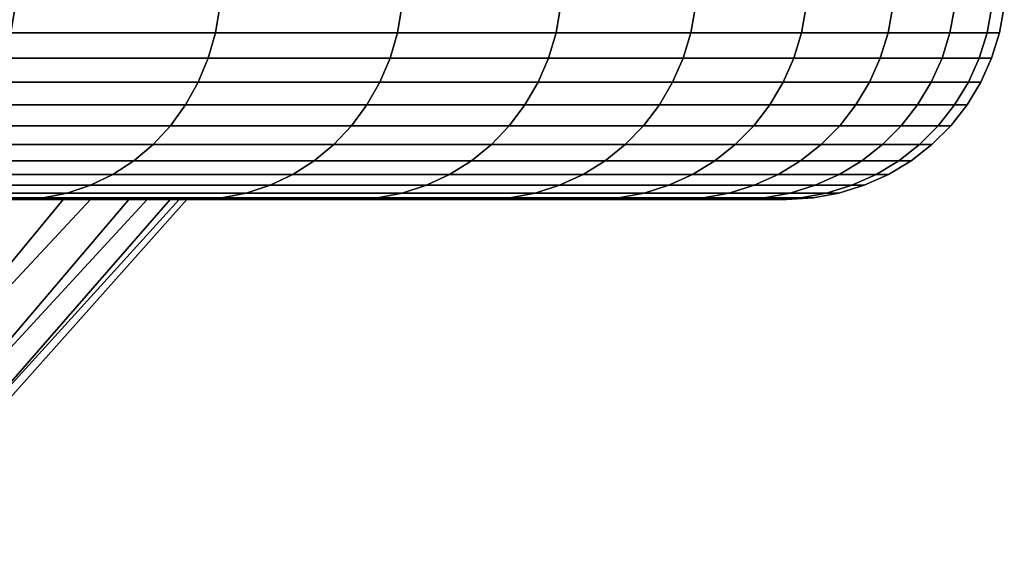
# Model space of a CAD drawing. Header units: metres. Extents: x -244 to 24, y -123 to 0.
# Tile 95 of 146: x 21.25 to 23.5, y -108.31 to -107.09. Entities that reach past the tile are written whole.
import ezdxf

# ---------------------------------------------------------------- set-up
doc = ezdxf.new("R2010")
doc.units = ezdxf.units.M
doc.layers.add('solid_10_231_103_000', color=7, linetype='CONTINUOUS')

msp = doc.modelspace()

# ---------------------------------------------------------------- linework, layer by layer
at = {"layer": 'solid_10_231_103_000'}
for points in [[(21.707802, -107.060265, 8.991666), (21.240454, -107.060265, 10.045986), (21.2306, -107.119713, 10.041327), (21.697733, -107.119713, 8.987495)], [(21.240454, -107.060265, -10.045986), (21.707802, -107.060265, -8.991666), (21.697733, -107.119713, -8.987495), (21.2306, -107.119713, -10.041327)], [(22.122852, -107.060265, 7.915683), (21.707802, -107.060265, 8.991666), (21.697733, -107.119713, 8.987495), (22.112593, -107.119713, 7.912012)], [(21.707802, -107.060265, -8.991666), (22.122852, -107.060265, -7.915683), (22.112593, -107.119713, -7.912012), (21.697733, -107.119713, -8.987495)], [(22.48461, -107.060265, 6.820632), (22.122852, -107.060265, 7.915683), (22.112593, -107.119713, 7.912012), (22.47418, -107.119713, 6.817468)], [(22.122852, -107.060265, -7.915683), (22.48461, -107.060265, -6.820632), (22.47418, -107.119713, -6.817468), (22.112593, -107.119713, -7.912012)], [(22.792198, -107.060265, 5.709148), (22.48461, -107.060265, 6.820632), (22.47418, -107.119713, 6.817468), (22.781628, -107.119713, 5.706501)], [(22.48461, -107.060265, -6.820632), (22.792198, -107.060265, -5.709148), (22.781628, -107.119713, -5.706501), (22.47418, -107.119713, -6.817468)], [(23.044878, -107.060265, 4.583911), (22.792198, -107.060265, 5.709148), (22.781628, -107.119713, 5.706501), (23.034189, -107.119713, 4.581785)], [(22.792198, -107.060265, -5.709148), (23.044878, -107.060265, -4.583911), (23.034189, -107.119713, -4.581785), (22.781628, -107.119713, -5.706501)], [(23.242043, -107.060265, 3.447631), (23.044878, -107.060265, 4.583911), (23.034189, -107.119713, 4.581785), (23.231262, -107.119713, 3.446032)], [(23.044878, -107.060265, -4.583911), (23.242043, -107.060265, -3.447631), (23.231262, -107.119713, -3.446032), (23.034189, -107.119713, -4.581785)], [(23.383213, -107.060265, 2.303046), (23.242043, -107.060265, 3.447631), (23.231262, -107.119713, 3.446032), (23.372368, -107.119713, 2.301977)], [(23.242043, -107.060265, -3.447631), (23.383213, -107.060265, -2.303046), (23.372368, -107.119713, -2.301977), (23.231262, -107.119713, -3.446032)], [(23.468052, -107.060265, 1.152911), (23.383213, -107.060265, 2.303046), (23.372368, -107.119713, 2.301977), (23.457167, -107.119713, 1.152377)], [(23.383213, -107.060265, -2.303046), (23.468052, -107.060265, -1.152911), (23.457167, -107.119713, -1.152377), (23.372368, -107.119713, -2.301977)], [(23.496355, -107.060265), (23.468052, -107.060265, 1.152911), (23.457167, -107.119713, 1.152377), (23.485456, -107.119713)], [(23.468052, -107.060265, -1.152911), (23.496355, -107.060265), (23.485456, -107.119713), (23.457167, -107.119713, -1.152377)], [(21.697733, -107.119713, 8.987495), (21.2306, -107.119713, 10.041327), (21.214336, -107.177414, 10.033634), (21.68111, -107.177414, 8.98061)], [(21.2306, -107.119713, -10.041327), (21.697733, -107.119713, -8.987495), (21.68111, -107.177414, -8.98061), (21.214336, -107.177414, -10.033634)], [(22.112593, -107.119713, 7.912012), (21.697733, -107.119713, 8.987495), (21.68111, -107.177414, 8.98061), (22.095654, -107.177414, 7.905951)], [(21.697733, -107.119713, -8.987495), (22.112593, -107.119713, -7.912012), (22.095654, -107.177414, -7.905951), (21.68111, -107.177414, -8.98061)], [(22.47418, -107.119713, 6.817468), (22.112593, -107.119713, 7.912012), (22.095654, -107.177414, 7.905951), (22.456964, -107.177414, 6.812245)], [(22.112593, -107.119713, -7.912012), (22.47418, -107.119713, -6.817468), (22.456964, -107.177414, -6.812245), (22.095654, -107.177414, -7.905951)], [(22.781628, -107.119713, 5.706501), (22.47418, -107.119713, 6.817468), (22.456964, -107.177414, 6.812245), (22.764175, -107.177414, 5.702129)], [(22.47418, -107.119713, -6.817468), (22.781628, -107.119713, -5.706501), (22.764175, -107.177414, -5.702129), (22.456964, -107.177414, -6.812245)], [(23.034189, -107.119713, 4.581785), (22.781628, -107.119713, 5.706501), (22.764175, -107.177414, 5.702129), (23.016544, -107.177414, 4.578275)], [(22.781628, -107.119713, -5.706501), (23.034189, -107.119713, -4.581785), (23.016544, -107.177414, -4.578275), (22.764175, -107.177414, -5.702129)], [(23.231262, -107.119713, 3.446032), (23.034189, -107.119713, 4.581785), (23.016544, -107.177414, 4.578275), (23.213465, -107.177414, 3.443392)], [(23.034189, -107.119713, -4.581785), (23.231262, -107.119713, -3.446032), (23.213465, -107.177414, -3.443392), (23.016544, -107.177414, -4.578275)], [(23.372368, -107.119713, 2.301977), (23.231262, -107.119713, 3.446032), (23.213465, -107.177414, 3.443392), (23.354464, -107.177414, 2.300214)], [(23.231262, -107.119713, -3.446032), (23.372368, -107.119713, -2.301977), (23.354464, -107.177414, -2.300214), (23.213465, -107.177414, -3.443392)], [(23.457167, -107.119713, 1.152377), (23.372368, -107.119713, 2.301977), (23.354464, -107.177414, 2.300214), (23.439198, -107.177414, 1.151494)], [(23.372368, -107.119713, -2.301977), (23.457167, -107.119713, -1.152377), (23.439198, -107.177414, -1.151494), (23.354464, -107.177414, -2.300214)], [(23.485456, -107.119713), (23.457167, -107.119713, 1.152377), (23.439198, -107.177414, 1.151494), (23.467464, -107.177414)], [(23.457167, -107.119713, -1.152377), (23.485456, -107.119713), (23.467464, -107.177414), (23.439198, -107.177414, -1.151494)], [(21.68111, -107.177414, 8.98061), (21.214336, -107.177414, 10.033634), (21.191898, -107.232521, 10.023022), (21.658178, -107.232521, 8.971111)], [(21.214336, -107.177414, -10.033634), (21.68111, -107.177414, -8.98061), (21.658178, -107.232521, -8.971111), (21.191898, -107.232521, -10.023022)], [(22.095654, -107.177414, 7.905951), (21.68111, -107.177414, 8.98061), (21.658178, -107.232521, 8.971111), (22.072283, -107.232521, 7.897589)], [(21.68111, -107.177414, -8.98061), (22.095654, -107.177414, -7.905951), (22.072283, -107.232521, -7.897589), (21.658178, -107.232521, -8.971111)], [(22.456964, -107.177414, 6.812245), (22.095654, -107.177414, 7.905951), (22.072283, -107.232521, 7.897589), (22.433212, -107.232521, 6.80504)], [(22.095654, -107.177414, -7.905951), (22.456964, -107.177414, -6.812245), (22.433212, -107.232521, -6.80504), (22.072283, -107.232521, -7.897589)], [(22.764175, -107.177414, 5.702129), (22.456964, -107.177414, 6.812245), (22.433212, -107.232521, 6.80504), (22.740097, -107.232521, 5.696098)], [(22.456964, -107.177414, -6.812245), (22.764175, -107.177414, -5.702129), (22.740097, -107.232521, -5.696098), (22.433212, -107.232521, -6.80504)], [(23.016544, -107.177414, 4.578275), (22.764175, -107.177414, 5.702129), (22.740097, -107.232521, 5.696098), (22.992201, -107.232521, 4.573433)], [(22.764175, -107.177414, -5.702129), (23.016544, -107.177414, -4.578275), (22.992201, -107.232521, -4.573433), (22.740097, -107.232521, -5.696098)], [(23.213465, -107.177414, 3.443392), (23.016544, -107.177414, 4.578275), (22.992201, -107.232521, 4.573433), (23.188913, -107.232521, 3.43975)], [(23.016544, -107.177414, -4.578275), (23.213465, -107.177414, -3.443392), (23.188913, -107.232521, -3.43975), (22.992201, -107.232521, -4.573433)], [(23.354464, -107.177414, 2.300214), (23.213465, -107.177414, 3.443392), (23.188913, -107.232521, 3.43975), (23.329762, -107.232521, 2.297781)], [(23.213465, -107.177414, -3.443392), (23.354464, -107.177414, -2.300214), (23.329762, -107.232521, -2.297781), (23.188913, -107.232521, -3.43975)], [(23.439198, -107.177414, 1.151494), (23.354464, -107.177414, 2.300214), (23.329762, -107.232521, 2.297781), (23.414406, -107.232521, 1.150276)], [(23.354464, -107.177414, -2.300214), (23.439198, -107.177414, -1.151494), (23.414406, -107.232521, -1.150276), (23.329762, -107.232521, -2.297781)], [(23.467464, -107.177414), (23.439198, -107.177414, 1.151494), (23.414406, -107.232521, 1.150276), (23.442644, -107.232521)], [(23.439198, -107.177414, -1.151494), (23.467464, -107.177414), (23.442644, -107.232521), (23.414406, -107.232521, -1.150276)], [(21.658178, -107.232521, 8.971111), (21.191898, -107.232521, 10.023022), (21.163614, -107.284233, 10.009644), (21.629271, -107.284233, 8.959138)], [(21.191898, -107.232521, -10.023022), (21.658178, -107.232521, -8.971111), (21.629271, -107.284233, -8.959138), (21.163614, -107.284233, -10.009644)], [(22.072283, -107.232521, 7.897589), (21.658178, -107.232521, 8.971111), (21.629271, -107.284233, 8.959138), (22.042822, -107.284233, 7.887048)], [(21.658178, -107.232521, -8.971111), (22.072283, -107.232521, -7.897589), (22.042822, -107.284233, -7.887048), (21.629271, -107.284233, -8.959138)], [(22.433212, -107.232521, 6.80504), (22.072283, -107.232521, 7.897589), (22.042822, -107.284233, 7.887048), (22.403269, -107.284233, 6.795958)], [(22.072283, -107.232521, -7.897589), (22.433212, -107.232521, -6.80504), (22.403269, -107.284233, -6.795958), (22.042822, -107.284233, -7.887048)], [(22.740097, -107.232521, 5.696098), (22.433212, -107.232521, 6.80504), (22.403269, -107.284233, 6.795958), (22.709745, -107.284233, 5.688495)], [(22.433212, -107.232521, -6.80504), (22.740097, -107.232521, -5.696098), (22.709745, -107.284233, -5.688495), (22.403269, -107.284233, -6.795958)], [(22.992201, -107.232521, 4.573433), (22.740097, -107.232521, 5.696098), (22.709745, -107.284233, 5.688495), (22.961512, -107.284233, 4.567329)], [(22.740097, -107.232521, -5.696098), (22.992201, -107.232521, -4.573433), (22.961512, -107.284233, -4.567329), (22.709745, -107.284233, -5.688495)], [(23.188913, -107.232521, 3.43975), (22.992201, -107.232521, 4.573433), (22.961512, -107.284233, 4.567329), (23.157963, -107.284233, 3.435159)], [(22.992201, -107.232521, -4.573433), (23.188913, -107.232521, -3.43975), (23.157963, -107.284233, -3.435159), (22.961512, -107.284233, -4.567329)], [(23.329762, -107.232521, 2.297781), (23.188913, -107.232521, 3.43975), (23.157963, -107.284233, 3.435159), (23.298622, -107.284233, 2.294714)], [(23.188913, -107.232521, -3.43975), (23.329762, -107.232521, -2.297781), (23.298622, -107.284233, -2.294714), (23.157963, -107.284233, -3.435159)], [(23.414406, -107.232521, 1.150276), (23.329762, -107.232521, 2.297781), (23.298622, -107.284233, 2.294714), (23.383154, -107.284233, 1.148741)], [(23.329762, -107.232521, -2.297781), (23.414406, -107.232521, -1.150276), (23.383154, -107.284233, -1.148741), (23.298622, -107.284233, -2.294714)], [(23.442644, -107.232521), (23.414406, -107.232521, 1.150276), (23.383154, -107.284233, 1.148741), (23.411354, -107.284233)], [(23.414406, -107.232521, -1.150276), (23.442644, -107.232521), (23.411354, -107.284233), (23.383154, -107.284233, -1.148741)], [(21.629271, -107.284233, 8.959138), (21.163614, -107.284233, 10.009644), (21.129896, -107.331787, 9.993696), (21.59481, -107.331787, 8.944863)], [(21.163614, -107.284233, -10.009644), (21.629271, -107.284233, -8.959138), (21.59481, -107.331787, -8.944863), (21.129896, -107.331787, -9.993696)], [(22.042822, -107.284233, 7.887048), (21.629271, -107.284233, 8.959138), (21.59481, -107.331787, 8.944863), (22.007702, -107.331787, 7.874482)], [(21.629271, -107.284233, -8.959138), (22.042822, -107.284233, -7.887048), (22.007702, -107.331787, -7.874482), (21.59481, -107.331787, -8.944863)], [(22.403269, -107.284233, 6.795958), (22.042822, -107.284233, 7.887048), (22.007702, -107.331787, 7.874482), (22.367577, -107.331787, 6.78513)], [(22.042822, -107.284233, -7.887048), (22.403269, -107.284233, -6.795958), (22.367577, -107.331787, -6.78513), (22.007702, -107.331787, -7.874482)], [(22.709745, -107.284233, 5.688495), (22.403269, -107.284233, 6.795958), (22.367577, -107.331787, 6.78513), (22.673563, -107.331787, 5.679432)], [(22.403269, -107.284233, -6.795958), (22.709745, -107.284233, -5.688495), (22.673563, -107.331787, -5.679432), (22.367577, -107.331787, -6.78513)], [(22.961512, -107.284233, 4.567329), (22.709745, -107.284233, 5.688495), (22.673563, -107.331787, 5.679432), (22.924929, -107.331787, 4.560052)], [(22.709745, -107.284233, -5.688495), (22.961512, -107.284233, -4.567329), (22.924929, -107.331787, -4.560052), (22.673563, -107.331787, -5.679432)], [(23.157963, -107.284233, 3.435159), (22.961512, -107.284233, 4.567329), (22.924929, -107.331787, 4.560052), (23.121067, -107.331787, 3.429686)], [(22.961512, -107.284233, -4.567329), (23.157963, -107.284233, -3.435159), (23.121067, -107.331787, -3.429686), (22.924929, -107.331787, -4.560052)], [(23.298622, -107.284233, 2.294714), (23.157963, -107.284233, 3.435159), (23.121067, -107.331787, 3.429686), (23.261503, -107.331787, 2.291058)], [(23.157963, -107.284233, -3.435159), (23.298622, -107.284233, -2.294714), (23.261503, -107.331787, -2.291058), (23.121067, -107.331787, -3.429686)], [(23.383154, -107.284233, 1.148741), (23.298622, -107.284233, 2.294714), (23.261503, -107.331787, 2.291058), (23.3459, -107.331787, 1.146911)], [(23.298622, -107.284233, -2.294714), (23.383154, -107.284233, -1.148741), (23.3459, -107.331787, -1.146911), (23.261503, -107.331787, -2.291058)], [(23.411354, -107.284233), (23.383154, -107.284233, 1.148741), (23.3459, -107.331787, 1.146911), (23.374056, -107.331787)], [(23.383154, -107.284233, -1.148741), (23.411354, -107.284233), (23.374056, -107.331787), (23.3459, -107.331787, -1.146911)], [(21.59481, -107.331787, 8.944863), (21.129896, -107.331787, 9.993696), (21.091236, -107.374496, 9.975411), (21.555302, -107.374496, 8.928498)], [(21.129896, -107.331787, -9.993696), (21.59481, -107.331787, -8.944863), (21.555302, -107.374496, -8.928498), (21.091236, -107.374496, -9.975411)], [(22.007702, -107.331787, 7.874482), (21.59481, -107.331787, 8.944863), (21.555302, -107.374496, 8.928498), (21.967438, -107.374496, 7.860075)], [(21.59481, -107.331787, -8.944863), (22.007702, -107.331787, -7.874482), (21.967438, -107.374496, -7.860075), (21.555302, -107.374496, -8.928498)], [(22.367577, -107.331787, 6.78513), (22.007702, -107.331787, 7.874482), (21.967438, -107.374496, 7.860075), (22.326653, -107.374496, 6.772716)], [(22.007702, -107.331787, -7.874482), (22.367577, -107.331787, -6.78513), (22.326653, -107.374496, -6.772716), (21.967438, -107.374496, -7.860075)], [(22.673563, -107.331787, 5.679432), (22.367577, -107.331787, 6.78513), (22.326653, -107.374496, 6.772716), (22.63208, -107.374496, 5.669041)], [(22.367577, -107.331787, -6.78513), (22.673563, -107.331787, -5.679432), (22.63208, -107.374496, -5.669041), (22.326653, -107.374496, -6.772716)], [(22.924929, -107.331787, 4.560052), (22.673563, -107.331787, 5.679432), (22.63208, -107.374496, 5.669041), (22.882986, -107.374496, 4.551709)], [(22.673563, -107.331787, -5.679432), (22.924929, -107.331787, -4.560052), (22.882986, -107.374496, -4.551709), (22.63208, -107.374496, -5.669041)], [(23.121067, -107.331787, 3.429686), (22.924929, -107.331787, 4.560052), (22.882986, -107.374496, 4.551709), (23.078764, -107.374496, 3.423411)], [(22.924929, -107.331787, -4.560052), (23.121067, -107.331787, -3.429686), (23.078764, -107.374496, -3.423411), (22.882986, -107.374496, -4.551709)], [(23.261503, -107.331787, 2.291058), (23.121067, -107.331787, 3.429686), (23.078764, -107.374496, 3.423411), (23.218943, -107.374496, 2.286866)], [(23.121067, -107.331787, -3.429686), (23.261503, -107.331787, -2.291058), (23.218943, -107.374496, -2.286866), (23.078764, -107.374496, -3.423411)], [(23.3459, -107.331787, 1.146911), (23.261503, -107.331787, 2.291058), (23.218943, -107.374496, 2.286866), (23.303186, -107.374496, 1.144812)], [(23.261503, -107.331787, -2.291058), (23.3459, -107.331787, -1.146911), (23.303186, -107.374496, -1.144812), (23.218943, -107.374496, -2.286866)], [(23.374056, -107.331787), (23.3459, -107.331787, 1.146911), (23.303186, -107.374496, 1.144812), (23.331289, -107.374496)], [(23.3459, -107.331787, -1.146911), (23.374056, -107.331787), (23.331289, -107.374496), (23.303186, -107.374496, -1.144812)], [(21.555302, -107.374496, 8.928498), (21.091236, -107.374496, 9.975411), (21.048201, -107.411736, 9.955058), (21.51132, -107.411736, 8.91028)], [(21.091236, -107.374496, -9.975411), (21.555302, -107.374496, -8.928498), (21.51132, -107.411736, -8.91028), (21.048201, -107.411736, -9.955058)], [(21.967438, -107.374496, 7.860075), (21.555302, -107.374496, 8.928498), (21.51132, -107.411736, 8.91028), (21.922615, -107.411736, 7.844037)], [(21.555302, -107.374496, -8.928498), (21.967438, -107.374496, -7.860075), (21.922615, -107.411736, -7.844037), (21.51132, -107.411736, -8.91028)], [(22.326653, -107.374496, 6.772716), (21.967438, -107.374496, 7.860075), (21.922615, -107.411736, 7.844037), (22.281097, -107.411736, 6.758897)], [(21.967438, -107.374496, -7.860075), (22.326653, -107.374496, -6.772716), (22.281097, -107.411736, -6.758897), (21.922615, -107.411736, -7.844037)], [(22.63208, -107.374496, 5.669041), (22.326653, -107.374496, 6.772716), (22.281097, -107.411736, 6.758897), (22.585901, -107.411736, 5.657474)], [(22.326653, -107.374496, -6.772716), (22.63208, -107.374496, -5.669041), (22.585901, -107.411736, -5.657474), (22.281097, -107.411736, -6.758897)], [(22.882986, -107.374496, 4.551709), (22.63208, -107.374496, 5.669041), (22.585901, -107.411736, 5.657474), (22.836294, -107.411736, 4.542421)], [(22.63208, -107.374496, -5.669041), (22.882986, -107.374496, -4.551709), (22.836294, -107.411736, -4.542421), (22.585901, -107.411736, -5.657474)], [(23.078764, -107.374496, 3.423411), (22.882986, -107.374496, 4.551709), (22.836294, -107.411736, 4.542421), (23.031673, -107.411736, 3.416426)], [(22.882986, -107.374496, -4.551709), (23.078764, -107.374496, -3.423411), (23.031673, -107.411736, -3.416426), (22.836294, -107.411736, -4.542421)], [(23.218943, -107.374496, 2.286866), (23.078764, -107.374496, 3.423411), (23.031673, -107.411736, 3.416426), (23.171566, -107.411736, 2.2822)], [(23.078764, -107.374496, -3.423411), (23.218943, -107.374496, -2.286866), (23.171566, -107.411736, -2.2822), (23.031673, -107.411736, -3.416426)], [(23.303186, -107.374496, 1.144812), (23.218943, -107.374496, 2.286866), (23.171566, -107.411736, 2.2822), (23.255638, -107.411736, 1.142476)], [(23.218943, -107.374496, -2.286866), (23.303186, -107.374496, -1.144812), (23.255638, -107.411736, -1.142476), (23.171566, -107.411736, -2.2822)], [(23.331289, -107.374496), (23.303186, -107.374496, 1.144812), (23.255638, -107.411736, 1.142476), (23.283684, -107.411736)], [(23.303186, -107.374496, -1.144812), (23.331289, -107.374496), (23.283684, -107.411736), (23.255638, -107.411736, -1.142476)], [(21.51132, -107.411736, 8.91028), (21.048201, -107.411736, 9.955058), (21.001419, -107.442955, 9.932932), (21.463509, -107.442955, 8.890476)], [(21.048201, -107.411736, -9.955058), (21.51132, -107.411736, -8.91028), (21.463509, -107.442955, -8.890476), (21.001419, -107.442955, -9.932932)], [(21.922615, -107.411736, 7.844037), (21.51132, -107.411736, 8.91028), (21.463509, -107.442955, 8.890476), (21.87389, -107.442955, 7.826602)], [(21.51132, -107.411736, -8.91028), (21.922615, -107.411736, -7.844037), (21.87389, -107.442955, -7.826602), (21.463509, -107.442955, -8.890476)], [(22.281097, -107.411736, 6.758897), (21.922615, -107.411736, 7.844037), (21.87389, -107.442955, 7.826602), (22.231575, -107.442955, 6.743875)], [(21.922615, -107.411736, -7.844037), (22.281097, -107.411736, -6.758897), (22.231575, -107.442955, -6.743875), (21.87389, -107.442955, -7.826602)], [(22.585901, -107.411736, 5.657474), (22.281097, -107.411736, 6.758897), (22.231575, -107.442955, 6.743875), (22.535702, -107.442955, 5.644899)], [(22.281097, -107.411736, -6.758897), (22.585901, -107.411736, -5.657474), (22.535702, -107.442955, -5.644899), (22.231575, -107.442955, -6.743875)], [(22.836294, -107.411736, 4.542421), (22.585901, -107.411736, 5.657474), (22.535702, -107.442955, 5.644899), (22.785538, -107.442955, 4.532325)], [(22.585901, -107.411736, -5.657474), (22.836294, -107.411736, -4.542421), (22.785538, -107.442955, -4.532325), (22.535702, -107.442955, -5.644899)], [(23.031673, -107.411736, 3.416426), (22.836294, -107.411736, 4.542421), (22.785538, -107.442955, 4.532325), (22.980482, -107.442955, 3.408833)], [(22.836294, -107.411736, -4.542421), (23.031673, -107.411736, -3.416426), (22.980482, -107.442955, -3.408833), (22.785538, -107.442955, -4.532325)], [(23.171566, -107.411736, 2.2822), (23.031673, -107.411736, 3.416426), (22.980482, -107.442955, 3.408833), (23.120066, -107.442955, 2.277128)], [(23.031673, -107.411736, -3.416426), (23.171566, -107.411736, -2.2822), (23.120066, -107.442955, -2.277128), (22.980482, -107.442955, -3.408833)], [(23.255638, -107.411736, 1.142476), (23.171566, -107.411736, 2.2822), (23.120066, -107.442955, 2.277128), (23.203949, -107.442955, 1.139937)], [(23.171566, -107.411736, -2.2822), (23.255638, -107.411736, -1.142476), (23.203949, -107.442955, -1.139937), (23.120066, -107.442955, -2.277128)], [(23.283684, -107.411736), (23.255638, -107.411736, 1.142476), (23.203949, -107.442955, 1.139937), (23.231934, -107.442955)], [(23.255638, -107.411736, -1.142476), (23.283684, -107.411736), (23.231934, -107.442955), (23.203949, -107.442955, -1.139937)], [(21.463509, -107.442955, 8.890476), (21.001419, -107.442955, 9.932932), (20.951574, -107.467697, 9.909356), (21.412565, -107.467697, 8.869375)], [(21.001419, -107.442955, -9.932932), (21.463509, -107.442955, -8.890476), (21.412565, -107.467697, -8.869375), (20.951574, -107.467697, -9.909356)], [(21.87389, -107.442955, 7.826602), (21.463509, -107.442955, 8.890476), (21.412565, -107.467697, 8.869375), (21.821972, -107.467697, 7.808027)], [(21.463509, -107.442955, -8.890476), (21.87389, -107.442955, -7.826602), (21.821972, -107.467697, -7.808027), (21.412565, -107.467697, -8.869375)], [(22.231575, -107.442955, 6.743875), (21.87389, -107.442955, 7.826602), (21.821972, -107.467697, 7.808027), (22.178808, -107.467697, 6.727868)], [(21.87389, -107.442955, -7.826602), (22.231575, -107.442955, -6.743875), (22.178808, -107.467697, -6.727868), (21.821972, -107.467697, -7.808027)], [(22.535702, -107.442955, 5.644899), (22.231575, -107.442955, 6.743875), (22.178808, -107.467697, 6.727868), (22.482214, -107.467697, 5.631502)], [(22.231575, -107.442955, -6.743875), (22.535702, -107.442955, -5.644899), (22.482214, -107.467697, -5.631502), (22.178808, -107.467697, -6.727868)], [(22.785538, -107.442955, 4.532325), (22.535702, -107.442955, 5.644899), (22.482214, -107.467697, 5.631502), (22.731459, -107.467697, 4.521568)], [(22.535702, -107.442955, -5.644899), (22.785538, -107.442955, -4.532325), (22.731459, -107.467697, -4.521568), (22.482214, -107.467697, -5.631502)], [(22.980482, -107.442955, 3.408833), (22.785538, -107.442955, 4.532325), (22.731459, -107.467697, 4.521568), (22.92594, -107.467697, 3.400742)], [(22.785538, -107.442955, -4.532325), (22.980482, -107.442955, -3.408833), (22.92594, -107.467697, -3.400742), (22.731459, -107.467697, -4.521568)], [(23.120066, -107.442955, 2.277128), (22.980482, -107.442955, 3.408833), (22.92594, -107.467697, 3.400742), (23.065191, -107.467697, 2.271723)], [(22.980482, -107.442955, -3.408833), (23.120066, -107.442955, -2.277128), (23.065191, -107.467697, -2.271723), (22.92594, -107.467697, -3.400742)], [(23.203949, -107.442955, 1.139937), (23.120066, -107.442955, 2.277128), (23.065191, -107.467697, 2.271723), (23.148876, -107.467697, 1.137231)], [(23.120066, -107.442955, -2.277128), (23.203949, -107.442955, -1.139937), (23.148876, -107.467697, -1.137231), (23.065191, -107.467697, -2.271723)], [(23.231934, -107.442955), (23.203949, -107.442955, 1.139937), (23.148876, -107.467697, 1.137231), (23.176794, -107.467697)], [(23.203949, -107.442955, -1.139937), (23.231934, -107.442955), (23.176794, -107.467697), (23.148876, -107.467697, -1.137231)], [(21.412565, -107.467697, 8.869375), (20.951574, -107.467697, 9.909356), (20.899393, -107.485619, 9.884677), (21.359236, -107.485619, 8.847285)], [(20.951574, -107.467697, -9.909356), (21.412565, -107.467697, -8.869375), (21.359236, -107.485619, -8.847285), (20.899393, -107.485619, -9.884677)], [(21.821972, -107.467697, 7.808027), (21.412565, -107.467697, 8.869375), (21.359236, -107.485619, 8.847285), (21.767624, -107.485619, 7.78858)], [(21.412565, -107.467697, -8.869375), (21.821972, -107.467697, -7.808027), (21.767624, -107.485619, -7.78858), (21.359236, -107.485619, -8.847285)], [(22.178808, -107.467697, 6.727868), (21.821972, -107.467697, 7.808027), (21.767624, -107.485619, 7.78858), (22.123571, -107.485619, 6.711112)], [(21.821972, -107.467697, -7.808027), (22.178808, -107.467697, -6.727868), (22.123571, -107.485619, -6.711112), (21.767624, -107.485619, -7.78858)], [(22.482214, -107.467697, 5.631502), (22.178808, -107.467697, 6.727868), (22.123571, -107.485619, 6.711112), (22.426222, -107.485619, 5.617476)], [(22.178808, -107.467697, -6.727868), (22.482214, -107.467697, -5.631502), (22.426222, -107.485619, -5.617476), (22.123571, -107.485619, -6.711112)], [(22.731459, -107.467697, 4.521568), (22.482214, -107.467697, 5.631502), (22.426222, -107.485619, 5.617476), (22.674845, -107.485619, 4.510307)], [(22.482214, -107.467697, -5.631502), (22.731459, -107.467697, -4.521568), (22.674845, -107.485619, -4.510307), (22.426222, -107.485619, -5.617476)], [(22.92594, -107.467697, 3.400742), (22.731459, -107.467697, 4.521568), (22.674845, -107.485619, 4.510307), (22.868841, -107.485619, 3.392272)], [(22.731459, -107.467697, -4.521568), (22.92594, -107.467697, -3.400742), (22.868841, -107.485619, -3.392272), (22.674845, -107.485619, -4.510307)], [(23.065191, -107.467697, 2.271723), (22.92594, -107.467697, 3.400742), (22.868841, -107.485619, 3.392272), (23.007746, -107.485619, 2.266065)], [(22.92594, -107.467697, -3.400742), (23.065191, -107.467697, -2.271723), (23.007746, -107.485619, -2.266065), (22.868841, -107.485619, -3.392272)], [(23.148876, -107.467697, 1.137231), (23.065191, -107.467697, 2.271723), (23.007746, -107.485619, 2.266065), (23.091223, -107.485619, 1.134399)], [(23.065191, -107.467697, -2.271723), (23.148876, -107.467697, -1.137231), (23.091223, -107.485619, -1.134399), (23.007746, -107.485619, -2.266065)], [(23.176794, -107.467697), (23.148876, -107.467697, 1.137231), (23.091223, -107.485619, 1.134399), (23.119072, -107.485619)], [(23.148876, -107.467697, -1.137231), (23.176794, -107.467697), (23.119072, -107.485619), (23.091223, -107.485619, -1.134399)], [(20.208895, -107.5, -7.719697), (19.791044, -107.5, -8.735394), (21.195379, -107.5, -8.930615), (21.61433, -107.5, -7.862557)], [(20.351603, -107.5, 7.335167), (21.614353, -107.5, 7.862495), (21.195402, -107.5, 8.930558), (19.953138, -107.5, 8.358547)], [(20.574684, -107.5, -6.683938), (20.208895, -107.5, -7.719697), (21.61433, -107.5, -7.862557), (21.979342, -107.5, -6.775541)], [(20.697588, -107.5, 6.293055), (21.979361, -107.5, 6.775479), (21.614353, -107.5, 7.862495), (20.351603, -107.5, 7.335167)], [(20.463196, -108.314186, 4.286592), (20.653904, -108.314186, 3.245531), (21.412796, -107.5, 3.079748), (21.228937, -107.5, 4.162287)], [(20.679085, -108.314186, -3.08102), (20.496668, -108.314186, -4.123567), (21.146221, -107.5, -4.564033), (21.350624, -107.5, -3.484752)], [(20.887323, -107.5, -5.631355), (20.574684, -107.5, -6.683938), (21.979342, -107.5, -6.775541), (22.289864, -107.5, -5.671142)], [(20.653904, -108.314186, 3.245531), (20.791685, -108.314186, 2.196152), (21.541533, -107.5, 1.988829), (21.412796, -107.5, 3.079748)], [(20.808508, -108.314186, -2.030577), (20.679085, -108.314186, -3.08102), (21.350624, -107.5, -3.484752), (21.499935, -107.5, -2.396917)], [(20.990362, -107.5, 5.23429), (22.289879, -107.5, 5.671082), (21.979361, -107.5, 6.775479), (20.697588, -107.5, 6.293055)], [(20.791685, -108.314186, 2.196152), (20.876183, -108.314186, 1.141145), (21.614693, -107.5, 0.893024), (21.541533, -107.5, 1.988829)], [(20.884605, -108.314186, -0.974931), (20.808508, -108.314186, -2.030577), (21.499935, -107.5, -2.396917), (21.593891, -107.5, -1.302685)], [(21.359236, -107.485619, 8.847285), (20.899393, -107.485619, 9.884677), (20.84564, -107.496437, 9.859253), (21.3043, -107.496437, 8.824531)], [(20.899393, -107.485619, -9.884677), (21.359236, -107.485619, -8.847285), (21.3043, -107.496437, -8.824531), (20.84564, -107.496437, -9.859253)], [(21.3043, -107.496437, 8.824531), (20.84564, -107.496437, 9.859253), (21.195402, -107.5, 8.930558)], [(20.84564, -107.496437, -9.859253), (21.3043, -107.496437, -8.824531), (21.195379, -107.5, -8.930615)], [(20.876183, -108.314186, 1.141145), (20.907183, -108.314186, 0.083214), (21.632168, -107.5, -0.204874), (21.614693, -107.5, 0.893024)], [(20.907183, -108.314186, 0.083214), (20.884605, -108.314186, -0.974931), (21.593891, -107.5, -1.302685), (21.632168, -107.5, -0.204874)], [(21.146221, -107.5, -4.564033), (20.887323, -107.5, -5.631355), (22.289864, -107.5, -5.671142), (22.544838, -107.5, -4.552907)], [(21.228937, -107.5, 4.162287), (22.544851, -107.5, 4.552848), (22.289879, -107.5, 5.671082), (20.990362, -107.5, 5.23429)], [(21.350624, -107.5, -3.484752), (21.146221, -107.5, -4.564033), (22.544838, -107.5, -4.552907)], [(21.3043, -107.496437, -8.824531), (21.61433, -107.5, -7.862557), (21.195379, -107.5, -8.930615)], [(21.3043, -107.496437, 8.824531), (21.195402, -107.5, 8.930558), (21.614353, -107.5, 7.862495)], [(21.412796, -107.5, 3.079748), (22.743784, -107.5, 3.423429), (22.544851, -107.5, 4.552848), (21.228937, -107.5, 4.162287)], [(21.767624, -107.485619, 7.78858), (21.359236, -107.485619, 8.847285), (21.3043, -107.496437, 8.824531), (21.711637, -107.496437, 7.768548)], [(21.359236, -107.485619, -8.847285), (21.767624, -107.485619, -7.78858), (21.711637, -107.496437, -7.768548), (21.3043, -107.496437, -8.824531)], [(21.711637, -107.496437, 7.768548), (21.3043, -107.496437, 8.824531), (21.614353, -107.5, 7.862495)], [(21.3043, -107.496437, -8.824531), (21.711637, -107.496437, -7.768548), (21.61433, -107.5, -7.862557)], [(22.616524, -107.496437, -4.498706), (22.743776, -107.5, -3.423481), (21.350624, -107.5, -3.484752), (22.544838, -107.5, -4.552907)], [(21.350624, -107.5, -3.484752), (22.743776, -107.5, -3.423481), (22.886171, -107.5, -2.285013), (21.499935, -107.5, -2.396917)], [(21.541533, -107.5, 1.988829), (22.886175, -107.5, 2.284978), (22.743784, -107.5, 3.423429), (21.412796, -107.5, 3.079748)], [(21.499935, -107.5, -2.396917), (22.886171, -107.5, -2.285013), (22.971584, -107.5, -1.143788), (21.593891, -107.5, -1.302685)], [(21.614693, -107.5, 0.893024), (22.971586, -107.5, 1.14377), (22.886175, -107.5, 2.284978), (21.541533, -107.5, 1.988829)], [(21.593891, -107.5, -1.302685), (22.971584, -107.5, -1.143788), (23, -107.5), (21.632168, -107.5, -0.204874)], [(21.711637, -107.496437, -7.768548), (21.979342, -107.5, -6.775541), (21.61433, -107.5, -7.862557)], [(21.711637, -107.496437, 7.768548), (21.614353, -107.5, 7.862495), (21.979361, -107.5, 6.775479)], [(21.632168, -107.5, -0.204874), (23, -107.5), (22.971586, -107.5, 1.14377), (21.614693, -107.5, 0.893024)], [(22.123571, -107.485619, 6.711112), (21.767624, -107.485619, 7.78858), (21.711637, -107.496437, 7.768548), (22.066669, -107.496437, 6.693851)], [(21.767624, -107.485619, -7.78858), (22.123571, -107.485619, -6.711112), (22.066669, -107.496437, -6.693851), (21.711637, -107.496437, -7.768548)], [(22.066669, -107.496437, 6.693851), (21.711637, -107.496437, 7.768548), (21.979361, -107.5, 6.775479)], [(21.711637, -107.496437, -7.768548), (22.066669, -107.496437, -6.693851), (21.979342, -107.5, -6.775541)], [(22.066669, -107.496437, -6.693851), (22.289864, -107.5, -5.671142), (21.979342, -107.5, -6.775541)], [(22.066669, -107.496437, 6.693851), (21.979361, -107.5, 6.775479), (22.289879, -107.5, 5.671082)], [(22.426222, -107.485619, 5.617476), (22.123571, -107.485619, 6.711112), (22.066669, -107.496437, 6.693851), (22.368542, -107.496437, 5.603028)], [(22.123571, -107.485619, -6.711112), (22.426222, -107.485619, -5.617476), (22.368542, -107.496437, -5.603028), (22.066669, -107.496437, -6.693851)], [(22.368542, -107.496437, 5.603028), (22.066669, -107.496437, 6.693851), (22.289879, -107.5, 5.671082)], [(22.066669, -107.496437, -6.693851), (22.368542, -107.496437, -5.603028), (22.289864, -107.5, -5.671142)], [(22.368542, -107.496437, -5.603028), (22.544838, -107.5, -4.552907), (22.289864, -107.5, -5.671142)], [(22.368542, -107.496437, 5.603028), (22.289879, -107.5, 5.671082), (22.544851, -107.5, 4.552848)], [(22.674845, -107.485619, 4.510307), (22.426222, -107.485619, 5.617476), (22.368542, -107.496437, 5.603028), (22.616524, -107.496437, 4.498706)], [(22.426222, -107.485619, -5.617476), (22.674845, -107.485619, -4.510307), (22.616524, -107.496437, -4.498706), (22.368542, -107.496437, -5.603028)], [(22.616524, -107.496437, 4.498706), (22.368542, -107.496437, 5.603028), (22.544851, -107.5, 4.552848)], [(22.368542, -107.496437, -5.603028), (22.616524, -107.496437, -4.498706), (22.544838, -107.5, -4.552907)], [(22.616524, -107.496437, 4.498706), (22.544851, -107.5, 4.552848), (22.743784, -107.5, 3.423429)], [(22.868841, -107.485619, 3.392272), (22.674845, -107.485619, 4.510307), (22.616524, -107.496437, 4.498706), (22.810022, -107.496437, 3.383547)], [(22.674845, -107.485619, -4.510307), (22.868841, -107.485619, -3.392272), (22.810022, -107.496437, -3.383547), (22.616524, -107.496437, -4.498706)], [(22.810022, -107.496437, 3.383547), (22.616524, -107.496437, 4.498706), (22.743784, -107.5, 3.423429)], [(22.616524, -107.496437, -4.498706), (22.810022, -107.496437, -3.383547), (22.743776, -107.5, -3.423481)], [(22.94857, -107.496437, -2.260237), (22.886171, -107.5, -2.285013), (22.743776, -107.5, -3.423481), (22.810022, -107.496437, -3.383547)], [(22.94857, -107.496437, 2.260237), (22.810022, -107.496437, 3.383547), (22.743784, -107.5, 3.423429), (22.886175, -107.5, 2.284978)], [(23.007746, -107.485619, 2.266065), (22.868841, -107.485619, 3.392272), (22.810022, -107.496437, 3.383547), (22.94857, -107.496437, 2.260237)], [(22.868841, -107.485619, -3.392272), (23.007746, -107.485619, -2.266065), (22.94857, -107.496437, -2.260237), (22.810022, -107.496437, -3.383547)], [(23.031832, -107.496437, -1.131481), (22.971584, -107.5, -1.143788), (22.886171, -107.5, -2.285013), (22.94857, -107.496437, -2.260237)], [(23.031832, -107.496437, 1.131481), (22.94857, -107.496437, 2.260237), (22.886175, -107.5, 2.284978), (22.971586, -107.5, 1.14377)], [(23.091223, -107.485619, 1.134399), (23.007746, -107.485619, 2.266065), (22.94857, -107.496437, 2.260237), (23.031832, -107.496437, 1.131481)], [(23.007746, -107.485619, -2.266065), (23.091223, -107.485619, -1.134399), (23.031832, -107.496437, -1.131481), (22.94857, -107.496437, -2.260237)], [(23.031832, -107.496437, -1.131481), (23.060268, -107.496353), (23, -107.5), (22.971584, -107.5, -1.143788)], [(23.060268, -107.496353), (23.031832, -107.496437, 1.131481), (22.971586, -107.5, 1.14377), (23, -107.5)], [(23.119072, -107.485619), (23.091223, -107.485619, 1.134399), (23.031832, -107.496437, 1.131481), (23.060268, -107.496353)], [(23.091223, -107.485619, -1.134399), (23.119072, -107.485619), (23.060268, -107.496353), (23.031832, -107.496437, -1.131481)]]:
    msp.add_3dface(points, dxfattribs=at)

doc.saveas('drawing.dxf')
